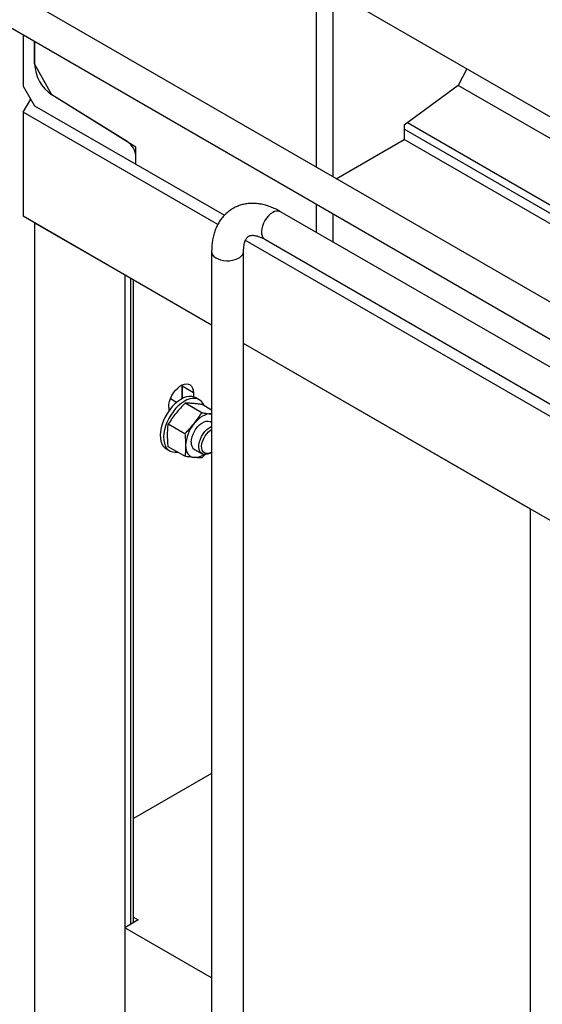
# Model space of a CAD drawing. Header units: millimetres. Extents: x 0 to 25230, y 0 to 17820.
# Tile 18 of 244: x 3605 to 3933, y 11315 to 11933. Entities that reach past the tile are written whole.
import ezdxf

# ---------------------------------------------------------------- set-up
doc = ezdxf.new("R2010")
doc.units = ezdxf.units.MM
doc.linetypes.add('SLD-Sólida', pattern=[0])
doc.layers.add('REFERÊNCIAS', color=9, linetype='SLD-Sólida')

msp = doc.modelspace()

# ---------------------------------------------------------------- linework, layer by layer
at = {"color": 7, "linetype": 'SLD-Sólida', "lineweight": 25, "ltscale": 30}
for p, q in [((4444.04, 11463.27), (3229.87, 12164.19)), ((3219.87, 12146.87), (4434.04, 11445.95)), ((4408.68, 11442.86), (3768.5, 11812.43)), ((3758.5, 11795.1), (4398.68, 11425.54)), ((3725.22, 11787.43), (3725.22, 10458.2)), ((3745.22, 10458.2), (3745.22, 11787.43))]:
    msp.add_line(p, q, dxfattribs=at)
at = {"color": 7, "linetype": 'SLD-Sólida', "lineweight": 25, "ltscale": 30, "flags": 128}
for points in [[(3763.5, 11811.93), (3762.17, 11811.01), (3760.88, 11809.83), (3759.68, 11808.43), (3758.62, 11806.86), (3757.74, 11805.18), (3757.07, 11803.44), (3756.63, 11801.72), (3756.44, 11800.08), (3756.51, 11798.56), (3756.82, 11797.24), (3757.38, 11796.15), (3758.16, 11795.33), (3758.5, 11795.1)], [(3725.22, 11787.43), (3725.36, 11786.47), (3725.85, 11785.41), (3726.68, 11784.43), (3727.82, 11783.55), (3729.23, 11782.81), (3730.85, 11782.24), (3732.63, 11781.86), (3734.51, 11781.67), (3736.41, 11781.7), (3738.26, 11781.93), (3740.01, 11782.36), (3741.59, 11782.98), (3742.93, 11783.76), (3744, 11784.66), (3744.75, 11785.67), (3745.15, 11786.75), (3745.22, 11787.42)]]:
    msp.add_lwpolyline(points, dxfattribs=at)
at = {"color": 7, "linetype": 'SLD-Sólida', "lineweight": 25, "ltscale": 900}
msp.add_arc((3766.42, 11807.93), 4.95, 65.18497, 126.12549, dxfattribs=at)
at = {"color": 7, "linetype": 'SLD-Sólida', "lineweight": 25, "ltscale": 30}
for points, knots in [([(3768.5, 11812.43), (3767.94, 11812.74), (3766.35, 11813.63), (3763.69, 11814.89), (3760.51, 11816.08), (3757.33, 11816.94), (3754.18, 11817.48), (3751.09, 11817.67), (3748.1, 11817.53), (3745.23, 11817.07), (3742.5, 11816.29), (3739.94, 11815.23), (3737.55, 11813.88), (3735.34, 11812.28), (3733.34, 11810.44), (3731.54, 11808.37), (3729.94, 11806.08), (3728.57, 11803.57), (3727.41, 11800.86), (3726.49, 11797.96), (3725.8, 11794.86), (3725.37, 11791.64), (3725.23, 11789.13), (3725.22, 11787.72), (3725.22, 11787.43)], [0, 0, 0, 0, 0.028336, 0.080508, 0.132656, 0.184367, 0.235313, 0.285206, 0.333879, 0.381318, 0.427652, 0.473107, 0.517967, 0.562543, 0.607061, 0.65183, 0.697146, 0.743266, 0.790382, 0.838587, 0.887855, 0.938038, 0.987108, 1, 1, 1, 1]), ([(3745.22, 11787.43), (3745.22, 11787.8), (3745.24, 11788.87), (3745.38, 11790.48), (3745.67, 11792.16), (3746.07, 11793.59), (3746.54, 11794.75), (3747.05, 11795.66), (3747.57, 11796.34), (3748.1, 11796.84), (3748.65, 11797.19), (3749.3, 11797.44), (3750.11, 11797.6), (3751.08, 11797.64), (3752.24, 11797.53), (3753.62, 11797.24), (3755.2, 11796.72), (3756.84, 11796.02), (3757.97, 11795.4), (3758.5, 11795.1)], [0, 0, 0, 0, 0.029998, 0.08688, 0.143484, 0.200088, 0.257097, 0.315365, 0.37638, 0.442931, 0.521124, 0.597963, 0.661982, 0.720674, 0.776466, 0.835556, 0.893141, 0.950233, 1, 1, 1, 1])]:
    msp.add_open_spline(points, degree=3, knots=knots, dxfattribs=at)
at = {"layer": 'REFERÊNCIAS', "linetype": 'SLD-Sólida', "lineweight": 25, "ltscale": 30}
for p, q in [((4366.4, 11624.29), (3614.12, 12058.57)), ((3790.89, 11840.32), (3790.89, 11956.52)), ((3801.5, 11834.2), (3801.5, 11950.4)), ((3607.05, 11923.36), (3607.05, 11891.18)), ((3614.12, 11905.1), (3614.12, 11919.28)), ((3614.12, 11919.28), (3614.12, 11905.1)), ((3625, 11885.76), (3614.12, 11905.1)), ((3885.25, 11902.05), (3879.78, 11891.63)), ((3607.05, 11891.18), (3614.12, 11878.93)), ((3879.78, 11891.63), (3845.98, 11866.65)), ((4366.4, 11610.71), (3879.78, 11891.63)), ((3607.05, 11874.85), (3611.76, 11883.01)), ((3672.31, 11856.39), (3625, 11885.76)), ((3677.76, 11853.01), (3625, 11885.76)), ((3614.12, 11878.93), (3677.76, 11842.19)), ((3729.08, 11804.4), (3607.05, 11874.85)), ((3607.05, 11874.85), (3607.05, 11809.53)), ((3845.98, 11866.65), (3845.98, 11857.66)), ((4366.4, 11563.69), (3845.98, 11864.12)), ((4366.4, 11569.07), (3848.15, 11868.25)), ((3677.76, 11842.19), (3677.76, 11853.01)), ((3803.41, 11833.09), (3845.98, 11857.66)), ((4366.4, 11557.23), (3845.98, 11857.66)), ((3677.76, 11842.19), (3677.76, 11846.72)), ((3677.76, 11842.19), (3733.19, 11810.19)), ((3790.89, 11799.5), (3790.89, 11817.23)), ((3725.22, 11741.3), (3607.05, 11809.53)), ((3801.5, 11793.38), (3801.5, 11811.1)), ((3614.12, 11805.44), (3670.69, 11772.79)), ((3614.12, 11805.44), (3614.12, 10912.96)), ((4303.49, 11472.8), (3746.42, 11794.39)), ((3670.69, 11772.79), (3670.69, 10880.31)), ((3674.24, 11770.73), (3674.24, 11365.34)), ((3676.29, 11366.53), (3676.29, 11769.55)), ((3925.24, 11625.83), (3745.22, 11729.76)), ((4286.66, 11417.2), (3745.22, 11729.76)), ((3706.72, 11703.72), (3706.75, 11702.96)), ((3706.75, 11702.96), (3706.72, 11703.72)), ((3706.75, 11702.96), (3706.04, 11703.37)), ((3706.75, 11702.96), (3706.75, 11695.18)), ((3713.82, 11698.88), (3706.75, 11702.96)), ((3706.75, 11695.18), (3706.75, 11702.96)), ((3713.82, 11698.88), (3713.82, 11696.32)), ((3703.26, 11692.84), (3699.35, 11695.1)), ((3699.69, 11694.9), (3699.69, 11695.91)), ((3719.04, 11686.33), (3708.6, 11692.35)), ((3717.41, 11694.48), (3715.29, 11695.71)), ((3725.22, 11687.93), (3719.21, 11691.4)), ((3698.26, 11689.89), (3698.26, 11687.34)), ((3725.22, 11685.54), (3724.78, 11685.6)), ((3724.78, 11685.6), (3725.22, 11685.57)), ((3708.43, 11673.13), (3698, 11679.16)), ((3725.22, 11680.16), (3724.48, 11680.59)), ((3696.79, 11663.67), (3698.91, 11662.44)), ((3708.43, 11658.99), (3698, 11665.01)), ((3714.48, 11663.27), (3719.25, 11660.52)), ((3724.25, 11661.01), (3725.13, 11661.52)), ((3721.07, 11660.17), (3719.04, 11658.04)), ((3925.24, 10733.35), (3925.24, 11625.83)), ((3725.22, 11460.09), (3676.29, 11431.84)), ((3676.29, 11369.98), (3679.19, 11368.2)), ((3679.19, 11368.2), (3670.69, 11363.29)), ((3725.22, 11331.81), (3670.69, 11363.29)), ((3670.69, 11363.29), (3670.69, 11289.8))]:
    msp.add_line(p, q, dxfattribs=at)
at = {"layer": 'REFERÊNCIAS', "linetype": 'SLD-Sólida', "lineweight": 25, "ltscale": 30, "flags": 128}
for points in [[(3698.26, 11689.89), (3698.4, 11691.62), (3698.79, 11693.44), (3699.43, 11695.3), (3700.29, 11697.12), (3701.35, 11698.85), (3702.57, 11700.42), (3703.91, 11701.8), (3705.32, 11702.91), (3706.76, 11703.74), (3708.17, 11704.25), (3709.51, 11704.43), (3710.73, 11704.26), (3711.79, 11703.75), (3712.65, 11702.93), (3713.29, 11701.82), (3713.69, 11700.45), (3713.82, 11698.88)], [(3715.29, 11695.71), (3714.25, 11696.19), (3712.75, 11696.53), (3711.12, 11696.54), (3709.39, 11696.22), (3707.6, 11695.59), (3705.78, 11694.64), (3703.96, 11693.4), (3702.18, 11691.89), (3700.48, 11690.15), (3698.89, 11688.2)], [(3720.48, 11690.67), (3719.8, 11692.08), (3718.86, 11693.34), (3717.71, 11694.3), (3716.37, 11694.96), (3714.87, 11695.3), (3713.24, 11695.32), (3711.51, 11695), (3709.72, 11694.36), (3707.9, 11693.41), (3706.08, 11692.17), (3704.3, 11690.67), (3702.6, 11688.93), (3701.01, 11686.98)], [(3698.89, 11688.2), (3697.43, 11686.09), (3696.14, 11683.85), (3695.05, 11681.53), (3694.17, 11679.18), (3693.52, 11676.84), (3693.12, 11674.55), (3692.96, 11672.36), (3693.06, 11670.31), (3693.41, 11668.45), (3694.01, 11666.8), (3694.85, 11665.41), (3695.9, 11664.29), (3696.79, 11663.67)], [(3701.01, 11686.98), (3699.55, 11684.87), (3698.27, 11682.63), (3697.17, 11680.31), (3696.29, 11677.96), (3695.64, 11675.61), (3695.24, 11673.32), (3695.08, 11671.13), (3695.18, 11669.09), (3695.54, 11667.22), (3696.14, 11665.58), (3696.97, 11664.18), (3698.02, 11663.07), (3699.27, 11662.25), (3700.69, 11661.75), (3702.26, 11661.57), (3703.75, 11661.69)], [(3724.78, 11685.6), (3723.54, 11685.59), (3722.22, 11685.35), (3720.86, 11684.87), (3719.48, 11684.18), (3718.09, 11683.28), (3716.73, 11682.18), (3715.42, 11680.9), (3714.17, 11679.48)], [(3712.41, 11667.85), (3712.53, 11669.47), (3712.91, 11671.18), (3713.53, 11672.91), (3714.36, 11674.61), (3715.37, 11676.21), (3716.54, 11677.66), (3717.81, 11678.9), (3719.14, 11679.89), (3720.48, 11680.59), (3721.79, 11680.98), (3723.01, 11681.04), (3724.11, 11680.78), (3724.48, 11680.59)], [(3724.25, 11661.01), (3722.91, 11660.39), (3721.62, 11660.08), (3720.43, 11660.1), (3719.37, 11660.45), (3718.49, 11661.11), (3717.82, 11662.07), (3717.38, 11663.28), (3717.19, 11664.71), (3717.25, 11666.3), (3717.57, 11667.99), (3718.13, 11669.72), (3718.91, 11671.44), (3719.88, 11673.07), (3721.01, 11674.56), (3722.26, 11675.86), (3723.58, 11676.92), (3724.92, 11677.69), (3725.22, 11677.82)], [(3725.13, 11661.52), (3723.89, 11660.95), (3722.69, 11660.69), (3721.6, 11660.76), (3720.65, 11661.15), (3719.88, 11661.86), (3719.33, 11662.83), (3719.02, 11664.05), (3718.95, 11665.46), (3719.14, 11667), (3719.58, 11668.61), (3720.24, 11670.21), (3721.1, 11671.76), (3722.13, 11673.18), (3723.28, 11674.41), (3724.51, 11675.41), (3725.22, 11675.86)], [(3708.87, 11665.81), (3708.96, 11664.26), (3709.23, 11662.85), (3709.68, 11661.59), (3710.29, 11660.5), (3711.06, 11659.62), (3711.98, 11658.94), (3713.02, 11658.49), (3714.17, 11658.26)]]:
    msp.add_lwpolyline(points, dxfattribs=at)
at = {"layer": 'REFERÊNCIAS', "linetype": 'SLD-Sólida', "lineweight": 25, "ltscale": 900}
for centre, radius, start, end in [((3638.64, 11906.17), 24.55, 182.49952, 236.25324), ((3665.41, 11846.14), 12.36, 2.7017, 56.05105), ((3731.87, 11664.75), 23.02, 140.22793, 177.36071), ((3717.33, 11667.32), 4.95, 173.87088, 234.81694), ((3714.36, 11668.31), 10.05, 268.91445, 305.6081)]:
    msp.add_arc(centre, radius, start, end, dxfattribs=at)
at = {"layer": 'REFERÊNCIAS', "linetype": 'SLD-Sólida', "lineweight": 25, "ltscale": 30}
for points, knots in [([(3708.6, 11692.35), (3707.6, 11691.33), (3705.59, 11689.28), (3703.77, 11687.1), (3702.86, 11686.01)], [0, 0, 0, 0, 0.498963, 1, 1, 1, 1]), ([(3713.47, 11692.13), (3712.6, 11692.2), (3710.87, 11692.33), (3709.36, 11692.34), (3708.6, 11692.35)], [0, 0, 0, 0, 0.498791, 1, 1, 1, 1]), ([(3719.21, 11691.4), (3718.21, 11691.55), (3716.19, 11691.86), (3714.38, 11692.04), (3713.47, 11692.13)], [0, 0, 0, 0, 0.498963, 1, 1, 1, 1]), ([(3702.86, 11686.01), (3702, 11684.89), (3700.26, 11682.66), (3698.75, 11680.33), (3698, 11679.16)], [0, 0, 0, 0, 0.4987908, 1, 1, 1, 1]), ([(3714.17, 11679.48), (3715.04, 11680.59), (3716.77, 11682.82), (3718.28, 11685.16), (3719.04, 11686.33)], [0, 0, 0, 0, 0.498791, 1, 1, 1, 1]), ([(3719.04, 11686.33), (3720.04, 11686.18), (3722.05, 11685.88), (3723.87, 11685.69), (3724.78, 11685.6)], [0, 0, 0, 0, 0.498963, 1, 1, 1, 1]), ([(3697.56, 11672.34), (3697.58, 11673.51), (3697.62, 11675.85), (3697.87, 11678.05), (3698, 11679.16)], [0, 0, 0, 0, 0.498791, 1, 1, 1, 1]), ([(3708.43, 11673.13), (3709.43, 11674.15), (3711.44, 11676.2), (3713.26, 11678.38), (3714.17, 11679.48)], [0, 0, 0, 0, 0.498963, 1, 1, 1, 1]), ([(3708.43, 11673.13), (3708.55, 11671.89), (3708.8, 11669.4), (3708.85, 11667.01), (3708.87, 11665.81)], [0, 0, 0, 0, 0.498963, 1, 1, 1, 1]), ([(3698, 11665.01), (3697.93, 11665.64), (3697.67, 11668.14), (3697.6, 11670.54), (3697.56, 11672.34)], [0, 0, 0, 0, 0.251673, 1, 1, 1, 1]), ([(3708.87, 11665.81), (3708.82, 11664.07), (3708.76, 11661.74), (3708.5, 11659.54), (3708.43, 11658.99)], [0, 0, 0, 0, 0.748327, 1, 1, 1, 1]), ([(3714.17, 11658.26), (3713.27, 11658.35), (3711.45, 11658.54), (3709.44, 11658.84), (3708.43, 11658.99)], [0, 0, 0, 0, 0.4987908, 1, 1, 1, 1]), ([(3719.04, 11658.04), (3718.28, 11658.05), (3716.77, 11658.06), (3715.04, 11658.2), (3714.17, 11658.26)], [0, 0, 0, 0, 0.498963, 1, 1, 1, 1])]:
    msp.add_open_spline(points, degree=3, knots=knots, dxfattribs=at)

doc.saveas('drawing.dxf')
